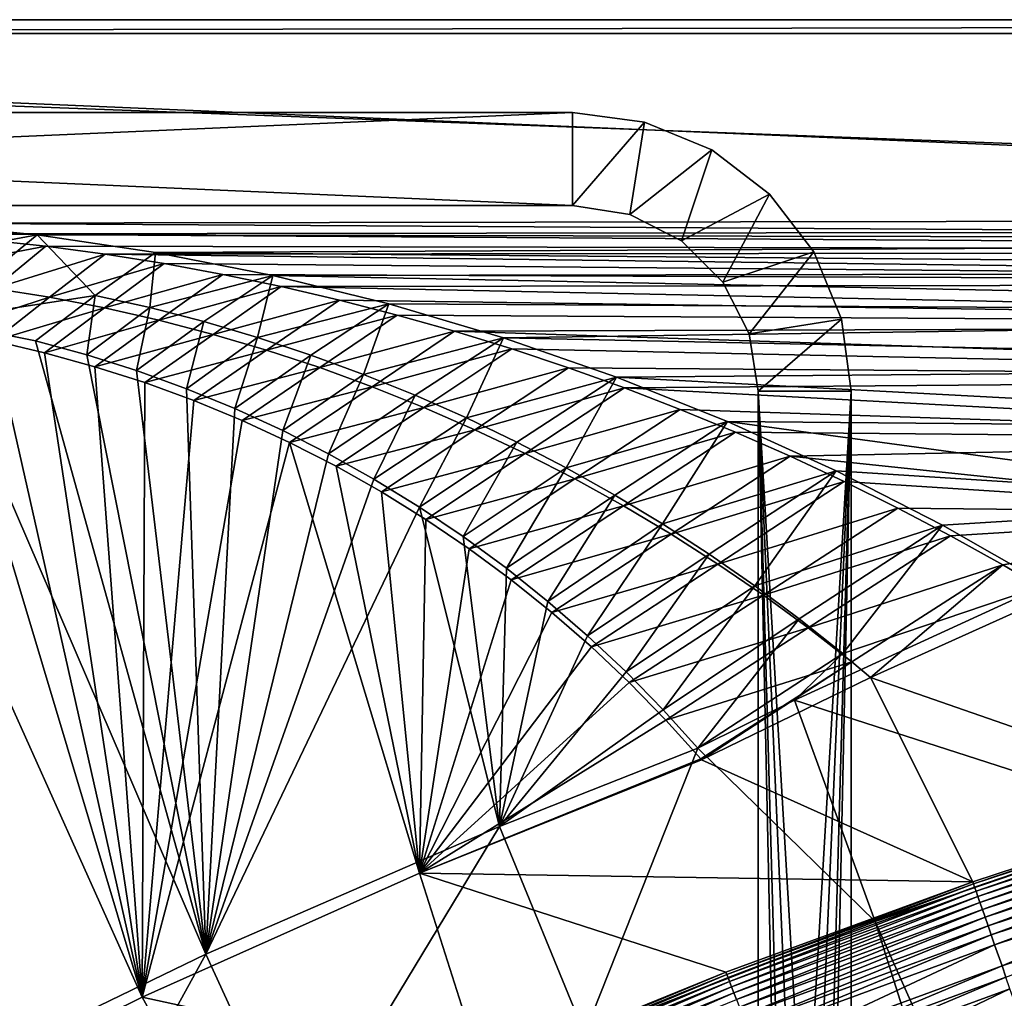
# Model space of a CAD drawing. Header units: metres. Extents: x 0 to 1501, y -1015 to 0.
# Tile 20 of 38: x 421 to 633, y -211 to 0. Entities that reach past the tile are written whole.
import ezdxf

# ---------------------------------------------------------------- set-up
doc = ezdxf.new("R2010")
doc.units = ezdxf.units.M

msp = doc.modelspace()

# ---------------------------------------------------------------- linework, layer by layer
at = {"layer": 'None'}
for points in [[(401.079681, -46.141403), (1063.192383, -45.303387), (0, 0)], [(0, 0), (1063.192383, -45.303387), (1500, 0)], [(1500, 0), (1500, 0, -45), (0, 0)], [(1500, 0, -45), (0, 0, -45), (0, 0)], [(0, 0, -45), (1500, 0, -45), (3, -3, -45)], [(1500, 0, -45), (1497.155151, -3, -45), (3, -3, -45)], [(1497.155151, -3, -3), (1062.936401, -42.705982, -3), (3, -3, -3)], [(1062.936401, -42.705982, -3), (399.166199, -43.825584, -3), (3, -3, -3)], [(3, -3, -3), (3, -3, -45), (1497.155151, -3, -3)], [(3, -3, -45), (1497.155151, -3, -45), (1497.155151, -3, -3)], [(399.166199, -43.825584, -3), (424.775909, -46.351501, -3), (389.575928, -52.946926, -32.329376)], [(1062.936401, -42.705982, -3), (1001.775391, -47.370544, -3), (399.166199, -43.825584, -3)], [(1001.775391, -47.370544, -3), (424.775909, -46.351501, -3), (399.166199, -43.825584, -3)], [(389.575928, -52.946926, -32.329376), (424.775909, -46.351501, -3), (402.313171, -64.736946, -63)], [(426.656219, -48.734936), (401.079681, -46.141403), (391.559052, -55.45607, -29.974133)], [(1063.192383, -45.303387), (401.079681, -46.141403), (1002.230469, -49.94701)], [(401.079681, -46.141403), (426.656219, -48.734936), (1002.230469, -49.94701)], [(424.775909, -46.351501, -3), (437.252686, -59.375744, -32.497684), (402.313171, -64.736946, -63)], [(424.775909, -46.351501, -3), (1001.775391, -47.370544, -3), (450.234894, -50.103752, -3)], [(424.775909, -46.351501, -3), (450.234894, -50.103752, -3), (437.252686, -59.375744, -32.497684)], [(415.530151, -57.900005, -29.976393), (426.656219, -48.734936), (391.559052, -55.45607, -29.974133)], [(439.392426, -50.476563), (426.656219, -48.734936), (415.530151, -57.900005, -29.976393)], [(1002.230469, -49.94701), (426.656219, -48.734936), (439.392426, -50.476563)], [(1001.775391, -47.370544, -3), (940.824768, -54.258831, -3), (450.234894, -50.103752, -3)], [(427.431122, -59.772289, -29.977522), (439.392426, -50.476563), (415.530151, -57.900005, -29.976393)], [(452.084717, -52.513569), (439.392426, -50.476563), (427.431122, -59.772289, -29.977522)], [(450.234894, -50.103752, -3), (449.009399, -61.999035, -32.566864), (437.252686, -59.375744, -32.497684)], [(1002.230469, -49.94701), (439.392426, -50.476563), (941.4776, -56.803322)], [(439.392426, -50.476563), (452.084717, -52.513569), (941.4776, -56.803322)], [(450.234894, -50.103752, -3), (475.487396, -55.058964, -3), (449.009399, -61.999035, -32.566864)], [(450.234894, -50.103752, -3), (940.824768, -54.258831, -3), (475.487396, -55.058964, -3)], [(439.254242, -62.064102, -29.978653), (452.084717, -52.513569), (427.431122, -59.772289, -29.977522)], [(464.726257, -54.844849), (452.084717, -52.513569), (439.254242, -62.064102, -29.978653)], [(941.4776, -56.803322), (452.084717, -52.513569), (464.726257, -54.844849)], [(450.994019, -64.731659, -29.979782), (464.726257, -54.844849), (439.254242, -62.064102, -29.978653)], [(475.487396, -55.058964, -3), (460.67569, -65.018486, -32.642448), (449.009399, -61.999035, -32.566864)], [(477.310242, -57.469151), (464.726257, -54.844849), (450.994019, -64.731659, -29.979782)], [(460.67569, -65.018486, -32.642448), (475.487396, -55.058964, -3), (472.237885, -68.425117, -32.723324)], [(464.726257, -54.844849), (477.310242, -57.469151), (941.4776, -56.803322)], [(475.487396, -55.058964, -3), (500.479065, -61.195759, -3), (472.237885, -68.425117, -32.723324)], [(940.824768, -54.258831, -3), (880.165344, -63.36171, -3), (475.487396, -55.058964, -3)], [(475.487396, -55.058964, -3), (880.165344, -63.36171, -3), (500.479065, -61.195759, -3)], [(477.310242, -57.469151), (881.01416, -65.863258), (941.4776, -56.803322)], [(415.530151, -57.900005, -29.976393), (404.365936, -67.173996, -60), (427.431122, -59.772289, -29.977522)], [(462.639587, -67.764755, -29.980913), (477.310242, -57.469151), (450.994019, -64.731659, -29.979782)], [(489.829865, -60.385052), (477.310242, -57.469151), (462.639587, -67.764755, -29.980913)], [(477.310242, -57.469151), (489.829865, -60.385052), (881.01416, -65.863258)], [(402.313171, -64.736946, -63), (437.252686, -59.375744, -32.497684), (424.45047, -69.160385, -63)], [(404.365936, -67.173996, -60), (415.433502, -69.171715, -60), (427.431122, -59.772289, -29.977522)], [(427.431122, -59.772289, -29.977522), (415.433502, -69.171715, -60), (439.254242, -62.064102, -29.978653)], [(437.252686, -59.375744, -32.497684), (435.503143, -72.174026, -63), (424.45047, -69.160385, -63)], [(437.252686, -59.375744, -32.497684), (449.009399, -61.999035, -32.566864), (435.503143, -72.174026, -63)], [(474.178741, -71.159843, -29.982042), (489.829865, -60.385052), (462.639587, -67.764755, -29.980913)], [(472.237885, -68.425117, -32.723324), (500.479065, -61.195759, -3), (483.682281, -72.209938, -32.808372)], [(502.278381, -63.590981), (489.829865, -60.385052), (474.178741, -71.159843, -29.982042)], [(500.479065, -61.195759, -3), (494.995178, -76.363983, -32.896477), (483.682281, -72.209938, -32.808372)], [(489.829865, -60.385052), (502.278381, -63.590981), (881.01416, -65.863258)], [(500.479065, -61.195759, -3), (525.156189, -68.495331, -3), (494.995178, -76.363983, -32.896477)], [(880.165344, -63.36171, -3), (525.156189, -68.495331, -3), (500.479065, -61.195759, -3)], [(415.433502, -69.171715, -60), (426.389282, -71.713127, -60), (439.254242, -62.064102, -29.978653)], [(439.254242, -62.064102, -29.978653), (426.389282, -71.713127, -60), (450.994019, -64.731659, -29.979782)], [(449.009399, -61.999035, -32.566864), (446.191772, -75.565781, -63), (435.503143, -72.174026, -63)], [(449.009399, -61.999035, -32.566864), (460.67569, -65.018486, -32.642448), (446.191772, -75.565781, -63)], [(880.165344, -63.36171, -3), (819.877563, -74.667107, -3), (525.156189, -68.495331, -3)], [(447.392609, -210.439255, -60), (404.365936, -67.173996, -60), (381.996643, -64.890083, -60)], [(447.392609, -210.439255, -60), (381.996643, -64.890083, -60), (388.778107, -239.459717, -60)], [(399.088593, -231.218933, -63), (402.313171, -64.736946, -63), (461.056213, -201.208572, -63)], [(402.313171, -64.736946, -63), (424.45047, -69.160385, -63), (461.056213, -201.208572, -63)], [(426.389282, -71.713127, -60), (437.229095, -74.711739, -60), (450.994019, -64.731659, -29.979782)], [(450.994019, -64.731659, -29.979782), (437.229095, -74.711739, -60), (462.639587, -67.764755, -29.980913)], [(460.67569, -65.018486, -32.642448), (456.945526, -79.469925, -63), (446.191772, -75.565781, -63)], [(456.945526, -79.469925, -63), (460.67569, -65.018486, -32.642448), (472.237885, -68.425117, -32.723324)], [(485.599335, -74.912941, -29.983173), (502.278381, -63.590981), (474.178741, -71.159843, -29.982042)], [(514.649109, -67.085213), (502.278381, -63.590981), (485.599335, -74.912941, -29.983173)], [(881.01416, -65.863258), (502.278381, -63.590981), (514.649109, -67.085213)], [(415.433502, -69.171715, -60), (404.365936, -67.173996, -60), (447.392609, -210.439255, -60)], [(437.229095, -74.711739, -60), (447.93811, -78.148415, -60), (462.639587, -67.764755, -29.980913)], [(462.639587, -67.764755, -29.980913), (447.93811, -78.148415, -60), (474.178741, -71.159843, -29.982042)], [(496.889435, -79.019646, -29.984303), (514.649109, -67.085213), (485.599335, -74.912941, -29.983173)], [(526.935303, -70.865852), (514.649109, -67.085213), (496.889435, -79.019646, -29.984303)], [(881.01416, -65.863258), (514.649109, -67.085213), (820.919922, -77.114853)], [(514.649109, -67.085213), (526.935303, -70.865852), (820.919922, -77.114853)], [(426.389282, -71.713127, -60), (415.433502, -69.171715, -60), (447.392609, -210.439255, -60)], [(461.056213, -201.208572, -63), (424.45047, -69.160385, -63), (435.503143, -72.174026, -63)], [(467.302429, -83.716507, -63), (456.945526, -79.469925, -63), (472.237885, -68.425117, -32.723324)], [(467.302429, -83.716507, -63), (472.237885, -68.425117, -32.723324), (483.682281, -72.209938, -32.808372)], [(525.156189, -68.495331, -3), (506.162903, -80.878258, -32.986523), (494.995178, -76.363983, -32.896477)], [(506.162903, -80.878258, -32.986523), (525.156189, -68.495331, -3), (517.171753, -85.74379, -33.077393)], [(525.156189, -68.495331, -3), (549.466614, -76.936241, -3), (517.171753, -85.74379, -33.077393)], [(819.877563, -74.667107, -3), (549.466614, -76.936241, -3), (525.156189, -68.495331, -3)], [(447.392609, -210.439255, -60), (437.229095, -74.711739, -60), (426.389282, -71.713127, -60)], [(447.93811, -78.148415, -60), (458.498566, -82.017479, -60), (474.178741, -71.159843, -29.982042)], [(474.178741, -71.159843, -29.982042), (458.498566, -82.017479, -60), (485.599335, -74.912941, -29.983173)], [(508.037292, -83.475105, -29.985434), (526.935303, -70.865852), (496.889435, -79.019646, -29.984303)], [(539.13031, -74.930862), (526.935303, -70.865852), (508.037292, -83.475105, -29.985434)], [(820.919922, -77.114853), (526.935303, -70.865852), (539.13031, -74.930862)], [(435.503143, -72.174026, -63), (446.191772, -75.565781, -63), (461.056213, -201.208572, -63)], [(477.680847, -88.474632, -63), (467.302429, -83.716507, -63), (483.682281, -72.209938, -32.808372)], [(483.682281, -72.209938, -32.808372), (494.995178, -76.363983, -32.896477), (477.680847, -88.474632, -63)], [(447.93811, -78.148415, -60), (437.229095, -74.711739, -60), (447.392609, -210.439255, -60)], [(446.191772, -75.565781, -63), (456.945526, -79.469925, -63), (461.056213, -201.208572, -63)], [(458.498566, -82.017479, -60), (468.893066, -86.312538, -60), (485.599335, -74.912941, -29.983173)], [(485.599335, -74.912941, -29.983173), (468.893066, -86.312538, -60), (496.889435, -79.019646, -29.984303)], [(519.031311, -88.274063, -29.986563), (539.13031, -74.930862), (508.037292, -83.475105, -29.985434)], [(551.227661, -79.278061), (539.13031, -74.930862), (519.031311, -88.274063, -29.986563)], [(539.13031, -74.930862), (551.227661, -79.278061), (820.919922, -77.114853)], [(819.877563, -74.667107, -3), (760.041382, -88.160034, -3), (549.466614, -76.936241, -3)], [(458.498566, -82.017479, -60), (447.93811, -78.148415, -60), (447.392609, -210.439255, -60)], [(494.995178, -76.363983, -32.896477), (487.483917, -93.456665, -63), (477.680847, -88.474632, -63)], [(494.995178, -76.363983, -32.896477), (506.162903, -80.878258, -32.986523), (487.483917, -93.456665, -63)], [(517.171753, -85.74379, -33.077393), (549.466614, -76.936241, -3), (528.008057, -90.951591, -33.167969)], [(549.466614, -76.936241, -3), (538.658997, -96.493324, -33.257172), (528.008057, -90.951591, -33.167969)], [(549.466614, -76.936241, -3), (573.359497, -86.49543, -3), (538.658997, -96.493324, -33.257172)], [(760.041382, -88.160034, -3), (573.359497, -86.49543, -3), (549.466614, -76.936241, -3)], [(551.227661, -79.278061), (761.274353, -90.543236), (820.919922, -77.114853)], [(461.056213, -201.208572, -63), (456.945526, -79.469925, -63), (467.302429, -83.716507, -63)], [(468.893066, -86.312538, -60), (479.104431, -91.026497, -60), (496.889435, -79.019646, -29.984303)], [(496.889435, -79.019646, -29.984303), (479.104431, -91.026497, -60), (508.037292, -83.475105, -29.985434)], [(529.860046, -93.410873, -29.987694), (551.227661, -79.278061), (519.031311, -88.274063, -29.986563)], [(563.220764, -83.905083), (551.227661, -79.278061), (529.860046, -93.410873, -29.987694)], [(551.227661, -79.278061), (563.220764, -83.905083), (761.274353, -90.543236)], [(447.392609, -210.439255, -60), (468.893066, -86.312538, -60), (458.498566, -82.017479, -60)], [(506.162903, -80.878258, -32.986523), (497.261078, -98.92662, -63), (487.483917, -93.456665, -63)], [(497.261078, -98.92662, -63), (506.162903, -80.878258, -32.986523), (517.171753, -85.74379, -33.077393)], [(467.302429, -83.716507, -63), (477.680847, -88.474632, -63), (461.056213, -201.208572, -63)], [(479.104431, -91.026497, -60), (489.115784, -96.151558, -60), (508.037292, -83.475105, -29.985434)], [(508.037292, -83.475105, -29.985434), (489.115784, -96.151558, -60), (519.031311, -88.274063, -29.986563)], [(540.512451, -98.879456, -29.988823), (563.220764, -83.905083), (529.860046, -93.410873, -29.987694)], [(575.103149, -88.809448), (563.220764, -83.905083), (540.512451, -98.879456, -29.988823)], [(563.220764, -83.905083), (575.103149, -88.809448), (761.274353, -90.543236)], [(479.104431, -91.026497, -60), (468.893066, -86.312538, -60), (447.392609, -210.439255, -60)], [(507.104462, -104.97393, -63), (497.261078, -98.92662, -63), (517.171753, -85.74379, -33.077393)], [(507.104462, -104.97393, -63), (517.171753, -85.74379, -33.077393), (528.008057, -90.951591, -33.167969)], [(573.359497, -86.49543, -3), (549.115479, -102.363487, -33.34409), (538.658997, -96.493324, -33.257172)], [(549.115479, -102.363487, -33.34409), (573.359497, -86.49543, -3), (559.369629, -108.557343, -33.427841)], [(573.359497, -86.49543, -3), (596.785095, -97.148567, -3), (559.369629, -108.557343, -33.427841)], [(760.041382, -88.160034, -3), (700.736145, -103.822601, -3), (573.359497, -86.49543, -3)], [(700.736145, -103.822601, -3), (596.785095, -97.148567, -3), (573.359497, -86.49543, -3)], [(477.680847, -88.474632, -63), (487.483917, -93.456665, -63), (461.056213, -201.208572, -63)], [(489.115784, -96.151558, -60), (498.910553, -101.67926, -60), (519.031311, -88.274063, -29.986563)], [(519.031311, -88.274063, -29.986563), (498.910553, -101.67926, -60), (529.860046, -93.410873, -29.987694)], [(550.977478, -104.673355, -29.989954), (575.103149, -88.809448), (540.512451, -98.879456, -29.988823)], [(586.868408, -93.988495), (575.103149, -88.809448), (550.977478, -104.673355, -29.989954)], [(761.274353, -90.543236), (575.103149, -88.809448), (586.868408, -93.988495)], [(507.096405, -183.731506, -60), (479.104431, -91.026497, -60), (447.392609, -210.439255, -60)], [(489.115784, -96.151558, -60), (479.104431, -91.026497, -60), (507.096405, -183.731506, -60)], [(516.51416, -111.300598, -63), (507.104462, -104.97393, -63), (528.008057, -90.951591, -33.167969)], [(528.008057, -90.951591, -33.167969), (538.658997, -96.493324, -33.257172), (516.51416, -111.300598, -63)], [(761.274353, -90.543236), (586.868408, -93.988495), (702.156311, -106.130661)], [(461.056213, -201.208572, -63), (487.483917, -93.456665, -63), (497.261078, -98.92662, -63)], [(498.910553, -101.67926, -60), (508.472595, -107.600464, -60), (529.860046, -93.410873, -29.987694)], [(529.860046, -93.410873, -29.987694), (508.472595, -107.600464, -60), (540.512451, -98.879456, -29.988823)], [(561.244568, -110.785736, -29.991083), (586.868408, -93.988495), (550.977478, -104.673355, -29.989954)], [(598.510132, -99.439438), (586.868408, -93.988495), (561.244568, -110.785736, -29.991083)], [(586.868408, -93.988495), (598.510132, -99.439438), (702.156311, -106.130661)], [(498.910553, -101.67926, -60), (489.115784, -96.151558, -60), (507.096405, -183.731506, -60)], [(538.658997, -96.493324, -33.257172), (525.80835, -118.118065, -63), (516.51416, -111.300598, -63)], [(538.658997, -96.493324, -33.257172), (549.115479, -102.363487, -33.34409), (525.80835, -118.118065, -63)], [(559.369629, -108.557343, -33.427841), (596.785095, -97.148567, -3), (569.413391, -115.07016, -33.507561)], [(596.785095, -97.148567, -3), (579.238647, -121.896713, -33.582542), (569.413391, -115.07016, -33.507561)], [(596.785095, -97.148567, -3), (619.694702, -108.870247, -3), (579.238647, -121.896713, -33.582542)], [(619.694702, -108.870247, -3), (596.785095, -97.148567, -3), (700.736145, -103.822601, -3)], [(497.261078, -98.92662, -63), (507.104462, -104.97393, -63), (461.056213, -201.208572, -63)], [(508.472595, -107.600464, -60), (517.786072, -113.905396, -60), (540.512451, -98.879456, -29.988823)], [(540.512451, -98.879456, -29.988823), (517.786072, -113.905396, -60), (550.977478, -104.673355, -29.989954)], [(571.303162, -117.209381, -29.992214), (598.510132, -99.439438), (561.244568, -110.785736, -29.991083)], [(610.022156, -105.15934), (598.510132, -99.439438), (571.303162, -117.209381, -29.992214)], [(702.156311, -106.130661), (598.510132, -99.439438), (610.022156, -105.15934)], [(507.096405, -183.731506, -60), (508.472595, -107.600464, -60), (498.910553, -101.67926, -60)], [(549.115479, -102.363487, -33.34409), (534.726624, -125.2407, -63), (525.80835, -118.118065, -63)], [(534.726624, -125.2407, -63), (549.115479, -102.363487, -33.34409), (559.369629, -108.557343, -33.427841)], [(642.040466, -121.634026, -3), (619.694702, -108.870247, -3), (700.736145, -103.822601, -3)], [(507.104462, -104.97393, -63), (524.31311, -173.724045, -63), (461.056213, -201.208572, -63)], [(507.104462, -104.97393, -63), (516.51416, -111.300598, -63), (524.31311, -173.724045, -63)], [(517.786072, -113.905396, -60), (526.835632, -120.583618, -60), (550.977478, -104.673355, -29.989954)], [(550.977478, -104.673355, -29.989954), (526.835632, -120.583618, -60), (561.244568, -110.785736, -29.991083)], [(581.143188, -123.936714, -29.993343), (610.022156, -105.15934), (571.303162, -117.209381, -29.992214)], [(621.398193, -111.145103), (610.022156, -105.15934), (581.143188, -123.936714, -29.993343)], [(610.022156, -105.15934), (621.398193, -111.145103), (702.156311, -106.130661)], [(517.786072, -113.905396, -60), (508.472595, -107.600464, -60), (507.096405, -183.731506, -60)], [(621.398193, -111.145103), (632.632141, -117.393501), (702.156311, -106.130661)], [(702.156311, -106.130661), (632.632141, -117.393501), (643.643799, -123.856529)], [(543.255737, -132.63913, -63), (534.726624, -125.2407, -63), (559.369629, -108.557343, -33.427841)], [(543.255737, -132.63913, -63), (559.369629, -108.557343, -33.427841), (569.413391, -115.07016, -33.507561)], [(619.694702, -108.870247, -3), (588.836548, -129.029678, -33.652809), (579.238647, -121.896713, -33.582542)], [(588.836548, -129.029678, -33.652809), (619.694702, -108.870247, -3), (598.198059, -136.461136, -33.718559)], [(619.694702, -108.870247, -3), (642.040466, -121.634026, -3), (598.198059, -136.461136, -33.718559)], [(516.51416, -111.300598, -63), (525.80835, -118.118065, -63), (524.31311, -173.724045, -63)], [(526.835632, -120.583618, -60), (535.606323, -127.624115, -60), (561.244568, -110.785736, -29.991083)], [(561.244568, -110.785736, -29.991083), (535.606323, -127.624115, -60), (571.303162, -117.209381, -29.992214)], [(590.754822, -130.959808, -29.994474), (621.398193, -111.145103), (581.143188, -123.936714, -29.993343)], [(632.632141, -117.393501), (621.398193, -111.145103), (590.754822, -130.959808, -29.994474)], [(526.835632, -120.583618, -60), (517.786072, -113.905396, -60), (507.096405, -183.731506, -60)], [(551.539734, -140.43515, -63), (543.255737, -132.63913, -63), (569.413391, -115.07016, -33.507561)], [(569.413391, -115.07016, -33.507561), (579.238647, -121.896713, -33.582542), (551.539734, -140.43515, -63)], [(524.31311, -173.724045, -63), (525.80835, -118.118065, -63), (534.726624, -125.2407, -63)], [(535.606323, -127.624115, -60), (544.083618, -135.015244, -60), (571.303162, -117.209381, -29.992214)], [(571.303162, -117.209381, -29.992214), (544.083618, -135.015244, -60), (581.143188, -123.936714, -29.993343)], [(600.128479, -138.27037, -29.995604), (632.632141, -117.393501), (590.754822, -130.959808, -29.994474)], [(600.128479, -138.27037, -29.995604), (604.200378, -141.602463, -29.999603), (632.632141, -117.393501)], [(604.200378, -141.602463, -29.999603), (643.643799, -123.856529), (632.632141, -117.393501)], [(507.096405, -183.731506, -60), (535.606323, -127.624115, -60), (526.835632, -120.583618, -60)], [(579.238647, -121.896713, -33.582542), (559.50531, -148.567444, -63), (551.539734, -140.43515, -63)], [(579.238647, -121.896713, -33.582542), (588.836548, -129.029678, -33.652809), (559.50531, -148.567444, -63)], [(668.619629, -172.593781, -406), (587.832703, -146.528458, -45.392765), (642.040466, -121.634026, -3)], [(598.198059, -136.461136, -33.718559), (642.040466, -121.634026, -3), (587.832703, -146.528458, -45.392765)], [(544.083618, -135.015244, -60), (552.253479, -142.744797, -60), (581.143188, -123.936714, -29.993343)], [(581.143188, -123.936714, -29.993343), (552.253479, -142.744797, -60), (590.754822, -130.959808, -29.994474)], [(643.643799, -123.856529), (604.200378, -141.602463, -29.999603), (679.952515, -167.978119, -377.175201)], [(534.726624, -125.2407, -63), (543.255737, -132.63913, -63), (524.31311, -173.724045, -63)], [(544.083618, -135.015244, -60), (535.606323, -127.624115, -60), (507.096405, -183.731506, -60)], [(588.836548, -129.029678, -33.652809), (567.018005, -156.884186, -63), (559.50531, -148.567444, -63)], [(567.018005, -156.884186, -63), (588.836548, -129.029678, -33.652809), (598.198059, -136.461136, -33.718559)], [(552.253479, -142.744797, -60), (560.102539, -150.799988, -60), (590.754822, -130.959808, -29.994474)], [(590.754822, -130.959808, -29.994474), (560.102539, -150.799988, -60), (600.128479, -138.27037, -29.995604)], [(543.255737, -132.63913, -63), (551.539734, -140.43515, -63), (524.31311, -173.724045, -63)], [(552.253479, -142.744797, -60), (544.083618, -135.015244, -60), (507.096405, -183.731506, -60)], [(587.832703, -146.528458, -45.392765), (567.018005, -156.884186, -63), (598.198059, -136.461136, -33.718559)], [(560.102539, -150.799988, -60), (567.617676, -159.167526, -60), (600.128479, -138.27037, -29.995604)], [(567.617676, -159.167526, -60), (567.798279, -159.377274, -60), (600.128479, -138.27037, -29.995604)], [(567.798279, -159.377274, -60), (604.200378, -141.602463, -29.999603), (600.128479, -138.27037, -29.995604)], [(524.31311, -173.724045, -63), (551.539734, -140.43515, -63), (559.50531, -148.567444, -63)], [(604.200378, -141.602463, -29.999603), (567.798279, -159.377274, -60), (626.181152, -185.607361, -377.175201)], [(679.952515, -167.978119, -377.175201), (604.200378, -141.602463, -29.999603), (626.181152, -185.607361, -377.175201)], [(507.096405, -183.731506, -60), (560.102539, -150.799988, -60), (552.253479, -142.744797, -60)], [(605.147095, -194.159134, -406), (567.018005, -156.884186, -63), (587.832703, -146.528458, -45.392765)], [(668.619629, -172.593781, -406), (605.147095, -194.159134, -406), (587.832703, -146.528458, -45.392765)], [(559.50531, -148.567444, -63), (567.018005, -156.884186, -63), (524.31311, -173.724045, -63)], [(567.617676, -159.167526, -60), (560.102539, -150.799988, -60), (507.096405, -183.731506, -60)], [(542.608215, -218.322891, -406), (524.31311, -173.724045, -63), (567.018005, -156.884186, -63)], [(605.147095, -194.159134, -406), (542.608215, -218.322891, -406), (567.018005, -156.884186, -63)], [(567.798279, -159.377274, -60), (567.617676, -159.167526, -60), (507.096405, -183.731506, -60)], [(626.181152, -185.607361, -377.175201), (567.798279, -159.377274, -60), (507.096405, -183.731506, -60)], [(626.181152, -185.607361, -377.175201), (626.348022, -186.069901, -379.803467), (679.952515, -167.978119, -377.175201)], [(626.348022, -186.069901, -379.803467), (680.097412, -168.447449, -379.803467), (679.952515, -167.978119, -377.175201)], [(626.348022, -186.069901, -379.803467), (626.58606, -186.755539, -382.385681), (680.097412, -168.447449, -379.803467)], [(626.58606, -186.755539, -382.385681), (680.311462, -169.14093, -382.385681), (680.097412, -168.447449, -379.803467)], [(626.58606, -186.755539, -382.385681), (626.898743, -187.655991, -384.897552), (680.311462, -169.14093, -382.385681)], [(626.898743, -187.655991, -384.897552), (680.592651, -170.051697, -384.897552), (680.311462, -169.14093, -382.385681)], [(680.592651, -170.051697, -384.897552), (626.898743, -187.655991, -384.897552), (627.283569, -188.764465, -387.314758)], [(680.938782, -171.172867, -387.314758), (680.592651, -170.051697, -384.897552), (627.283569, -188.764465, -387.314758)], [(680.938782, -171.172867, -387.314758), (627.283569, -188.764465, -387.314758), (627.737976, -190.073135, -389.61441)], [(681.347412, -172.496536, -389.61441), (680.938782, -171.172867, -387.314758), (627.737976, -190.073135, -389.61441)], [(481.171814, -245.016495, -406), (461.056213, -201.208572, -63), (524.31311, -173.724045, -63)], [(542.608215, -218.322891, -406), (481.171814, -245.016495, -406), (524.31311, -173.724045, -63)], [(605.147095, -194.159134, -406), (668.619629, -172.593781, -406), (838.549561, -717.892029, -406)], [(681.347412, -172.496536, -389.61441), (627.737976, -190.073135, -389.61441), (628.257751, -191.570129, -391.779236)], [(681.81488, -174.010681, -391.779236), (681.347412, -172.496536, -389.61441), (628.257751, -191.570129, -391.779236)], [(681.81488, -174.010681, -391.779236), (628.257751, -191.570129, -391.779236), (628.838379, -193.242554, -393.793457)], [(682.337097, -175.702255, -393.793457), (681.81488, -174.010681, -391.779236), (628.838379, -193.242554, -393.793457)], [(628.838379, -193.242554, -393.793457), (629.475525, -195.077515, -395.641296), (682.337097, -175.702255, -393.793457)], [(629.475525, -195.077515, -395.641296), (682.910095, -177.558243, -395.641296), (682.337097, -175.702255, -393.793457)], [(629.475525, -195.077515, -395.641296), (630.164368, -197.061493, -397.307617), (682.910095, -177.558243, -395.641296)], [(630.164368, -197.061493, -397.307617), (683.529602, -179.564957, -397.307617), (682.910095, -177.558243, -395.641296)], [(683.529602, -179.564957, -397.307617), (630.164368, -197.061493, -397.307617), (630.899414, -199.178543, -398.780426)], [(684.190674, -181.706253, -398.780426), (683.529602, -179.564957, -397.307617), (630.899414, -199.178543, -398.780426)], [(632.485046, -203.745453, -401.100159), (684.190674, -181.706253, -398.780426), (630.899414, -199.178543, -398.780426)], [(684.190674, -181.706253, -398.780426), (632.485046, -203.745453, -401.100159), (685.61676, -186.325485, -401.100159)], [(447.392609, -210.439255, -60), (520.637085, -226.413879, -377.175201), (507.096405, -183.731506, -60)], [(520.637085, -226.413879, -377.175201), (573.054626, -205.093796, -377.175201), (507.096405, -183.731506, -60)], [(507.096405, -183.731506, -60), (573.054626, -205.093796, -377.175201), (626.181152, -185.607361, -377.175201)], [(573.054626, -205.093796, -377.175201), (573.240845, -205.549149, -379.803467), (626.181152, -185.607361, -377.175201)], [(573.240845, -205.549149, -379.803467), (626.348022, -186.069901, -379.803467), (626.181152, -185.607361, -377.175201)], [(573.240845, -205.549149, -379.803467), (573.502563, -206.226105, -382.385681), (626.348022, -186.069901, -379.803467)], [(573.502563, -206.226105, -382.385681), (626.58606, -186.755539, -382.385681), (626.348022, -186.069901, -379.803467)], [(685.61676, -186.325485, -401.100159), (632.485046, -203.745453, -401.100159), (633.32373, -206.160995, -401.92572)], [(573.502563, -206.226105, -382.385681), (573.846252, -207.115158, -384.897552), (626.58606, -186.755539, -382.385681)], [(573.846252, -207.115158, -384.897552), (626.898743, -187.655991, -384.897552), (626.58606, -186.755539, -382.385681)], [(626.898743, -187.655991, -384.897552), (573.846252, -207.115158, -384.897552), (574.269409, -208.209579, -387.314758)], [(627.283569, -188.764465, -387.314758), (626.898743, -187.655991, -384.897552), (574.269409, -208.209579, -387.314758)], [(627.283569, -188.764465, -387.314758), (574.269409, -208.209579, -387.314758), (574.768982, -209.501694, -389.61441)], [(627.737976, -190.073135, -389.61441), (627.283569, -188.764465, -387.314758), (574.768982, -209.501694, -389.61441)], [(627.737976, -190.073135, -389.61441), (574.768982, -209.501694, -389.61441), (575.340393, -210.979721, -391.779236)], [(628.257751, -191.570129, -391.779236), (627.737976, -190.073135, -389.61441), (575.340393, -210.979721, -391.779236)], [(628.257751, -191.570129, -391.779236), (575.340393, -210.979721, -391.779236), (575.978821, -212.630966, -393.793457)], [(628.838379, -193.242554, -393.793457), (628.257751, -191.570129, -391.779236), (575.978821, -212.630966, -393.793457)], [(542.608215, -218.322891, -406), (605.147095, -194.159134, -406), (779.312256, -744.756042, -406)], [(575.978821, -212.630966, -393.793457), (576.67926, -214.442688, -395.641296), (628.838379, -193.242554, -393.793457)], [(576.67926, -214.442688, -395.641296), (629.475525, -195.077515, -395.641296), (628.838379, -193.242554, -393.793457)], [(779.312256, -744.756042, -406), (605.147095, -194.159134, -406), (838.549561, -717.892029, -406)], [(576.67926, -214.442688, -395.641296), (577.436584, -216.40155, -397.307617), (629.475525, -195.077515, -395.641296)], [(577.436584, -216.40155, -397.307617), (630.164368, -197.061493, -397.307617), (629.475525, -195.077515, -395.641296)], [(630.164368, -197.061493, -397.307617), (577.436584, -216.40155, -397.307617), (578.244751, -218.491776, -398.780426)], [(630.899414, -199.178543, -398.780426), (630.164368, -197.061493, -397.307617), (578.244751, -218.491776, -398.780426)], [(579.988037, -223.00087, -401.100159), (630.899414, -199.178543, -398.780426), (578.244751, -218.491776, -398.780426)], [(579.988037, -223.00087, -401.100159), (632.485046, -203.745453, -401.100159), (630.899414, -199.178543, -398.780426)], [(420.990051, -274.161865, -406), (399.088593, -231.218933, -63), (461.056213, -201.208572, -63)], [(481.171814, -245.016495, -406), (420.990051, -274.161865, -406), (461.056213, -201.208572, -63)], [(520.637085, -226.413879, -377.175201), (520.837585, -226.862335, -379.803467), (573.054626, -205.093796, -377.175201)], [(520.837585, -226.862335, -379.803467), (573.240845, -205.549149, -379.803467), (573.054626, -205.093796, -377.175201)], [(520.837585, -226.862335, -379.803467), (521.122681, -227.529785, -382.385681), (573.240845, -205.549149, -379.803467)], [(521.122681, -227.529785, -382.385681), (573.502563, -206.226105, -382.385681), (573.240845, -205.549149, -379.803467)], [(580.910156, -225.385818, -401.92572), (632.485046, -203.745453, -401.100159), (579.988037, -223.00087, -401.100159)], [(632.485046, -203.745453, -401.100159), (580.910156, -225.385818, -401.92572), (633.32373, -206.160995, -401.92572)], [(521.122681, -227.529785, -382.385681), (521.49707, -228.406357, -384.897552), (573.502563, -206.226105, -382.385681)], [(521.49707, -228.406357, -384.897552), (573.846252, -207.115158, -384.897552), (573.502563, -206.226105, -382.385681)], [(573.846252, -207.115158, -384.897552), (521.49707, -228.406357, -384.897552), (521.958008, -229.485443, -387.314758)], [(574.269409, -208.209579, -387.314758), (573.846252, -207.115158, -384.897552), (521.958008, -229.485443, -387.314758)], [(633.32373, -206.160995, -401.92572), (580.910156, -225.385818, -401.92572), (581.85498, -227.829605, -402.52005)], [(581.85498, -227.829605, -402.52005), (634.183105, -208.636124, -402.52005), (633.32373, -206.160995, -401.92572)], [(574.269409, -208.209579, -387.314758), (521.958008, -229.485443, -387.314758), (522.502136, -230.759399, -389.61441)], [(574.768982, -209.501694, -389.61441), (574.269409, -208.209579, -387.314758), (522.502136, -230.759399, -389.61441)], [(574.768982, -209.501694, -389.61441), (522.502136, -230.759399, -389.61441), (523.124573, -232.216705, -391.779236)], [(575.340393, -210.979721, -391.779236), (574.768982, -209.501694, -389.61441), (523.124573, -232.216705, -391.779236)], [(581.85498, -227.829605, -402.52005), (583.776184, -232.799683, -403), (634.183105, -208.636124, -402.52005)], [(583.776184, -232.799683, -403), (635.930908, -213.669968, -403), (634.183105, -208.636124, -402.52005)], [(388.778107, -239.459717, -60), (468.99173, -249.541901, -377.175201), (447.392609, -210.439255, -60)], [(468.99173, -249.541901, -377.175201), (520.637085, -226.413879, -377.175201), (447.392609, -210.439255, -60)]]:
    msp.add_3dface(points, dxfattribs=at)
at = {"layer": 'None0'}
for points in [[(80.000198, -40.000092, -410), (540.000183, -40.000092, -410), (80.000198, -20.000093, -410)], [(80.000198, -20.000093, -410), (540.000183, -40.000092, -410), (540.000183, -20.000093, -410)], [(540.000183, -20.000093, -410), (540.000183, -20.000093, -430), (80.000198, -20.000093, -410)], [(540.000183, -20.000093, -430), (80.000198, -20.000093, -430), (80.000198, -20.000093, -410)], [(540.000183, -40.000092, -430), (80.000198, -40.000092, -430), (540.000183, -20.000093, -430)], [(540.000183, -20.000093, -430), (80.000198, -40.000092, -430), (80.000198, -20.000093, -430)], [(540.000183, -40.000092, -410), (555.529358, -22.044542, -410), (540.000183, -20.000093, -410)], [(555.529358, -22.044542, -430), (540.000183, -20.000093, -430), (555.529358, -22.044542, -410)], [(540.000183, -20.000093, -430), (540.000183, -20.000093, -410), (555.529358, -22.044542, -410)], [(555.529358, -22.044542, -430), (540.000183, -40.000092, -430), (540.000183, -20.000093, -430)], [(555.529358, -22.044542, -410), (540.000183, -40.000092, -410), (552.360901, -41.957832, -410)], [(552.360901, -41.957832, -430), (540.000183, -40.000092, -430), (555.529358, -22.044542, -430)], [(570.000183, -28.038568, -410), (555.529358, -22.044542, -410), (552.360901, -41.957832, -410)], [(570.000183, -28.038568, -430), (552.360901, -41.957832, -430), (555.529358, -22.044542, -430)], [(570.000183, -28.038568, -430), (555.529358, -22.044542, -430), (570.000183, -28.038568, -410)], [(555.529358, -22.044542, -430), (555.529358, -22.044542, -410), (570.000183, -28.038568, -410)], [(570.000183, -28.038568, -410), (552.360901, -41.957832, -410), (563.511597, -47.639412, -410)], [(563.511597, -47.639412, -430), (552.360901, -41.957832, -430), (570.000183, -28.038568, -430)], [(582.426636, -37.573685, -410), (570.000183, -28.038568, -410), (563.511597, -47.639412, -410)], [(582.426636, -37.573685, -430), (563.511597, -47.639412, -430), (570.000183, -28.038568, -430)], [(582.426636, -37.573685, -430), (570.000183, -28.038568, -430), (582.426636, -37.573685, -410)], [(570.000183, -28.038568, -430), (570.000183, -28.038568, -410), (582.426636, -37.573685, -410)], [(582.426636, -37.573685, -410), (563.511597, -47.639412, -410), (572.360901, -56.488682, -410)], [(572.360901, -56.488682, -430), (563.511597, -47.639412, -430), (582.426636, -37.573685, -430)], [(591.961731, -50.000092, -410), (582.426636, -37.573685, -410), (572.360901, -56.488682, -410)], [(591.961731, -50.000092, -430), (572.360901, -56.488682, -430), (582.426636, -37.573685, -430)], [(591.961731, -50.000092, -430), (582.426636, -37.573685, -430), (591.961731, -50.000092, -410)], [(582.426636, -37.573685, -430), (582.426636, -37.573685, -410), (591.961731, -50.000092, -410)], [(80.000198, -40.000092, -430), (540.000183, -40.000092, -430), (80.000198, -40.000092, -410)], [(540.000183, -40.000092, -430), (540.000183, -40.000092, -410), (80.000198, -40.000092, -410)], [(540.000183, -40.000092, -430), (552.360901, -41.957832, -430), (540.000183, -40.000092, -410)], [(552.360901, -41.957832, -430), (552.360901, -41.957832, -410), (540.000183, -40.000092, -410)], [(552.360901, -41.957832, -430), (563.511597, -47.639412, -430), (552.360901, -41.957832, -410)], [(563.511597, -47.639412, -430), (563.511597, -47.639412, -410), (552.360901, -41.957832, -410)], [(563.511597, -47.639412, -430), (572.360901, -56.488682, -430), (563.511597, -47.639412, -410)], [(572.360901, -56.488682, -430), (572.360901, -56.488682, -410), (563.511597, -47.639412, -410)], [(591.961731, -50.000092, -410), (572.360901, -56.488682, -410), (578.04248, -67.639412, -410)], [(578.04248, -67.639412, -430), (572.360901, -56.488682, -430), (591.961731, -50.000092, -430)], [(597.95575, -64.470947, -410), (591.961731, -50.000092, -410), (578.04248, -67.639412, -410)], [(597.95575, -64.470947, -430), (578.04248, -67.639412, -430), (591.961731, -50.000092, -430)], [(597.95575, -64.470947, -430), (591.961731, -50.000092, -430), (597.95575, -64.470947, -410)], [(591.961731, -50.000092, -430), (591.961731, -50.000092, -410), (597.95575, -64.470947, -410)], [(572.360901, -56.488682, -430), (578.04248, -67.639412, -430), (572.360901, -56.488682, -410)], [(578.04248, -67.639412, -430), (578.04248, -67.639412, -410), (572.360901, -56.488682, -410)], [(597.95575, -64.470947, -410), (578.04248, -67.639412, -410), (580.000183, -80.000092, -410)], [(580.000183, -80.000092, -430), (578.04248, -67.639412, -430), (597.95575, -64.470947, -430)], [(600.000183, -80.000092, -410), (597.95575, -64.470947, -410), (580.000183, -80.000092, -410)], [(600.000183, -80.000092, -430), (580.000183, -80.000092, -430), (597.95575, -64.470947, -430)], [(600.000183, -80.000092, -430), (597.95575, -64.470947, -430), (600.000183, -80.000092, -410)], [(597.95575, -64.470947, -430), (597.95575, -64.470947, -410), (600.000183, -80.000092, -410)], [(578.04248, -67.639412, -430), (580.000183, -80.000092, -430), (578.04248, -67.639412, -410)], [(580.000183, -80.000092, -430), (580.000183, -80.000092, -410), (578.04248, -67.639412, -410)], [(586.464661, -309.464569, -410), (590.000183, -308.000092, -410), (580.000183, -80.000092, -410)], [(590.000183, -308.000092, -410), (593.535706, -309.464569, -410), (580.000183, -80.000092, -410)], [(580.000183, -80.000092, -410), (593.535706, -309.464569, -410), (600.000183, -80.000092, -410)], [(586.464661, -309.464569, -410), (580.000183, -80.000092, -410), (585.000183, -313.000092, -410)], [(580.000183, -80.000092, -410), (580.000183, -758.689636, -410), (585.000183, -313.000092, -410)], [(580.000183, -80.000092, -430), (580.000183, -758.689636, -430), (580.000183, -80.000092, -410)], [(580.000183, -758.689636, -430), (580.000183, -758.689636, -410), (580.000183, -80.000092, -410)], [(586.464661, -309.464569, -430), (580.000183, -80.000092, -430), (600.000183, -80.000092, -430)], [(580.000183, -80.000092, -430), (585.000183, -313.000092, -430), (580.000183, -758.689636, -430)], [(586.464661, -309.464569, -430), (585.000183, -313.000092, -430), (580.000183, -80.000092, -430)], [(590.000183, -308.000092, -430), (586.464661, -309.464569, -430), (600.000183, -80.000092, -430)], [(600.000183, -80.000092, -430), (593.535706, -309.464569, -430), (590.000183, -308.000092, -430)], [(593.535706, -309.464569, -410), (595.000183, -313.000092, -410), (600.000183, -80.000092, -410)], [(595.000183, -313.000092, -430), (593.535706, -309.464569, -430), (600.000183, -80.000092, -430)], [(600.000183, -80.000092, -410), (595.000183, -313.000092, -410), (600.000183, -758.689636, -410)], [(600.000183, -758.689636, -430), (595.000183, -313.000092, -430), (600.000183, -80.000092, -430)], [(600.000183, -758.689636, -410), (600.000183, -758.689636, -430), (600.000183, -80.000092, -410)], [(600.000183, -758.689636, -430), (600.000183, -80.000092, -430), (600.000183, -80.000092, -410)]]:
    msp.add_3dface(points, dxfattribs=at)

doc.saveas('drawing.dxf')
